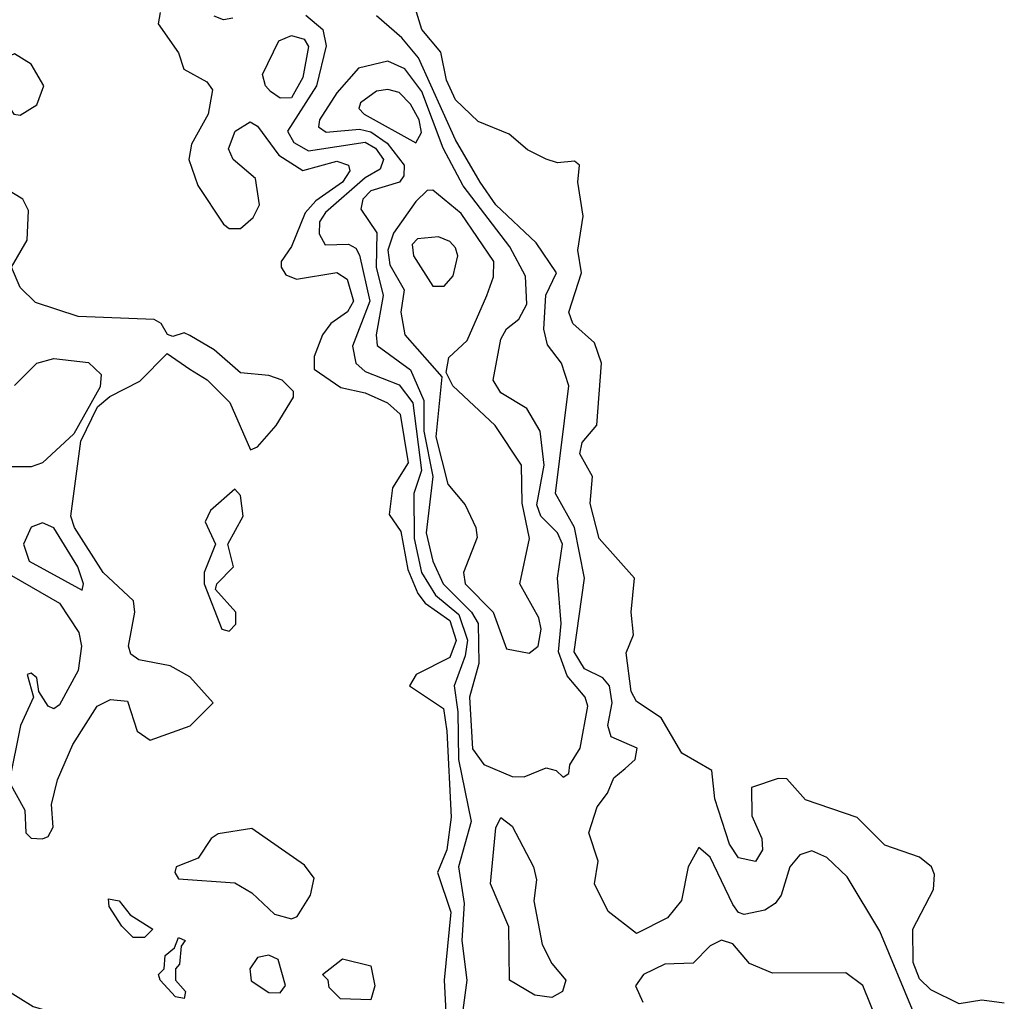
# Model space of a CAD drawing. Extents: x 2895860 to 3052244, y 542080 to 918683.
# Tile 105 of 133: x 2985894 to 2987635, y 833187 to 834922. Entities that reach past the tile are written whole.
import ezdxf

# ---------------------------------------------------------------- set-up
doc = ezdxf.new("R2010")
doc.units = 0

msp = doc.modelspace()

# ---------------------------------------------------------------- linework, layer by layer
at = {"layer": '0CON05XD'}
for points in [[(2987635, 833184), (2987595, 833189.2), (2987555, 833182.9), (2987505, 833207.5), (2987485, 833227.1), (2987473.8, 833256.2), (2987473.5, 833315), (2987510, 833385), (2987511.4, 833411.4), (2987506, 833425), (2987485, 833442.2), (2987423.6, 833463.6), (2987375, 833512.2), (2987283.4, 833543.4), (2987250.8, 833580.8), (2987235, 833581.4), (2987188, 833565), (2987188.8, 833515), (2987206.4, 833475), (2987207.8, 833455), (2987195, 833434.2), (2987165, 833441.1), (2987149.2, 833465), (2987123.4, 833545), (2987117.8, 833595), (2987065, 833626.1), (2987028.6, 833688.6), (2986985, 833717.3), (2986975.3, 833735), (2986966.8, 833803.2), (2986979.5, 833835), (2986975.5, 833875), (2986981.1, 833935), (2986918.9, 834005), (2986902.9, 834067.1), (2986907.1, 834115), (2986884.4, 834155), (2986888.9, 834175), (2986914.6, 834205.4), (2986922.9, 834315), (2986910.8, 834350.8), (2986872.5, 834385), (2986865.4, 834405), (2986887.8, 834475), (2986881, 834515), (2986890.7, 834575), (2986881.1, 834635), (2986883.8, 834665), (2986875, 834672), (2986845, 834669.1), (2986825, 834675.4), (2986792.2, 834692.2), (2986759.8, 834719.8), (2986705, 834742.2), (2986665, 834780.4), (2986648.8, 834815), (2986638.9, 834865), (2986605.4, 834905), (2986586.5, 834966.5)], [(2986142.9, 834935), (2986139.2, 834915), (2986175, 834863.8), (2986184.6, 834834.6), (2986225, 834812.5), (2986235, 834798), (2986227.7, 834755), (2986198.1, 834701.9), (2986193.5, 834675), (2986209.2, 834629.2), (2986255, 834560.6), (2986265, 834553.3), (2986285, 834553.3), (2986307.3, 834572.7), (2986318.6, 834595), (2986311.5, 834641.5), (2986271.8, 834675), (2986263.7, 834693.7), (2986275.6, 834725), (2986301.7, 834741.7), (2986315, 834734.2), (2986352.8, 834682.8), (2986395, 834655.7), (2986455, 834672.1), (2986475.5, 834665), (2986477.8, 834655), (2986464.8, 834635), (2986418.1, 834601.9), (2986399, 834581), (2986375, 834521.1), (2986356.5, 834495), (2986356.5, 834485), (2986365, 834471.5), (2986383.7, 834463.7), (2986455, 834475.3), (2986473.6, 834463.6), (2986484.8, 834425), (2986473.9, 834406.1), (2986444.5, 834385), (2986429.5, 834365), (2986415, 834326.7), (2986414.7, 834304.7), (2986462.2, 834272.2), (2986505, 834263), (2986544.8, 834244.8), (2986566.9, 834225), (2986581.1, 834138.9), (2986553.3, 834095), (2986547.7, 834047.7), (2986567.9, 834017.9), (2986580.7, 833950.7), (2986598.2, 833908.2), (2986611, 833891), (2986655, 833860.4), (2986666.1, 833825), (2986655, 833794.8), (2986595.5, 833765), (2986583.6, 833745), (2986643.9, 833705), (2986649.4, 833665), (2986657.2, 833512.8), (2986649.5, 833455), (2986632.8, 833415), (2986656.8, 833345), (2986644.7, 833225), (2986648.7, 833145)], [(2986271.4, 834925), (2986255, 834922), (2986238.3, 834928.3)], [(2986400.4, 834930.4), (2986430.4, 834905), (2986436.1, 834876.1), (2986419.4, 834805), (2986367.6, 834725), (2986379.1, 834705), (2986405, 834690.2), (2986505, 834706), (2986523.2, 834695), (2986537.3, 834675), (2986531.8, 834658.2), (2986505, 834642.4), (2986435, 834581.4), (2986424.5, 834565), (2986423.9, 834543.9), (2986434.3, 834524.3), (2986475.7, 834525.7), (2986488.5, 834518.5), (2986495, 834505.8), (2986513.1, 834425), (2986482.5, 834345), (2986488.4, 834315), (2986505, 834300.4), (2986565, 834276.8), (2986589.3, 834245), (2986604.7, 834125.3), (2986591, 834085), (2986591.5, 834005), (2986605, 833945.3), (2986629.3, 833905), (2986670.9, 833870.9), (2986685.8, 833825.8), (2986681.9, 833798.1), (2986662.2, 833745), (2986669.1, 833699.1), (2986670.2, 833615), (2986692.8, 833505), (2986670.3, 833425), (2986680.2, 833360.2), (2986676.2, 833295), (2986684.7, 833225), (2986674.2, 833145)], [(2987475.5, 833165), (2987415, 833311.4), (2987357.4, 833407.4), (2987321.5, 833441.5), (2987295, 833453.4), (2987273.5, 833446.5), (2987255.6, 833425), (2987240.3, 833375), (2987230, 833360), (2987211.7, 833348.3), (2987175, 833340.6), (2987165, 833344.2), (2987155, 833358.6), (2987115, 833442.1), (2987095, 833459.2), (2987076.1, 833425), (2987064.3, 833365.7), (2987039.5, 833335), (2986985, 833307.1), (2986935, 833346.2), (2986910.5, 833395), (2986917.1, 833435), (2986900.5, 833485), (2986915, 833531.1), (2986933.6, 833555), (2986945, 833582.5), (2986965, 833598.9), (2986982.5, 833615), (2986986, 833635), (2986940, 833655), (2986934.2, 833675), (2986941.7, 833715), (2986937.3, 833745), (2986925, 833758.9), (2986892.6, 833775), (2986874.9, 833805), (2986892.7, 833935), (2986875.2, 834025), (2986841.9, 834085), (2986865.3, 834275.3), (2986852.1, 834315), (2986827.7, 834347.7), (2986821, 834375), (2986824.6, 834435.4), (2986843.3, 834475), (2986807.7, 834527.7), (2986735.9, 834595), (2986708.4, 834635), (2986665, 834710), (2986599.7, 834855), (2986570.2, 834890.2), (2986525, 834929.1)], [(2986355, 834783.3), (2986337.9, 834795), (2986328.8, 834805), (2986323.8, 834825), (2986352.5, 834885), (2986375, 834894.3), (2986397.6, 834887.6), (2986405.2, 834875), (2986395, 834820), (2986375, 834783.8), (2986355, 834783.3)], [(2985895, 834753.5), (2985925, 834771.4), (2985937.2, 834805), (2985915, 834843.4), (2985885, 834861.8), (2985873.7, 834856.3), (2985868.2, 834835), (2985877.8, 834765), (2985883.8, 834755), (2985895, 834753.5)], [(2986855, 833583.3), (2986865, 833590), (2986867.1, 833605), (2986885.3, 833635), (2986898.8, 833708.8), (2986893.9, 833725), (2986862.3, 833762.3), (2986847.2, 833805), (2986851.4, 833855), (2986845.2, 833935), (2986854.1, 833995), (2986845.1, 834015.1), (2986815.6, 834045), (2986808.5, 834065), (2986821.5, 834135), (2986814.7, 834195), (2986790.8, 834235), (2986745, 834262.5), (2986731.4, 834285), (2986745, 834357.5), (2986755, 834375.8), (2986776.9, 834393.1), (2986790.7, 834419.3), (2986788.8, 834468.8), (2986760.9, 834520.9), (2986678.3, 834628.3), (2986643, 834695), (2986605.4, 834795.4), (2986575, 834835.3), (2986545, 834849.1), (2986493.4, 834836.6), (2986455, 834792.7), (2986424.2, 834745), (2986422.6, 834732.6), (2986436.4, 834723.6), (2986495, 834728.8), (2986515, 834724.2), (2986543.8, 834703.8), (2986573.8, 834665), (2986573.5, 834646.5), (2986565.8, 834635), (2986515, 834619.8), (2986501.1, 834605), (2986497.2, 834587.2), (2986525.7, 834545.7), (2986524.6, 834485), (2986536.7, 834435), (2986524.4, 834365), (2986526.4, 834346.4), (2986585, 834303.2), (2986608.9, 834248.9), (2986608.9, 834195), (2986624.5, 834115), (2986612.9, 834015), (2986624.5, 833965), (2986643.1, 833925), (2986693.4, 833875), (2986704.9, 833855), (2986705.9, 833784.1), (2986689.6, 833725), (2986695, 833633.5), (2986715, 833606), (2986765, 833584.7), (2986786.2, 833583.8), (2986825, 833600), (2986842.5, 833595), (2986855, 833583.3)], [(2986595, 834704.6), (2986605, 834722.5), (2986600.6, 834745), (2986585, 834773.1), (2986565, 834793.3), (2986545, 834799), (2986525, 834795.7), (2986496.9, 834775), (2986493.8, 834765), (2986503.5, 834755), (2986595, 834704.6)], [(2985880, 833940), (2985965, 833890.9), (2985999, 833839), (2986003.6, 833815), (2985997.8, 833772.2), (2985965, 833711.2), (2985955, 833704.2), (2985945, 833708.8), (2985928, 833735), (2985925, 833758.8), (2985915, 833767.1), (2985907.5, 833765), (2985918.8, 833725), (2985896, 833675), (2985875.7, 833575), (2985903.3, 833525), (2985905.5, 833485), (2985915, 833475.5), (2985935, 833474.5), (2985945, 833478.6), (2985953.6, 833495), (2985950.8, 833535), (2985961.1, 833578.9), (2985988.5, 833641.5), (2986031.2, 833708.8), (2986055, 833720.8), (2986085, 833717.8), (2986101.8, 833665), (2986125, 833648.8), (2986195.6, 833674.4), (2986236.2, 833715), (2986195, 833761.1), (2986160.3, 833780.3), (2986105, 833790.6), (2986091, 833801), (2986087, 833815), (2986098.2, 833875), (2986095.4, 833895.4), (2986042.2, 833945), (2985991.2, 834025), (2985984.6, 834045), (2986002.6, 834177.4), (2986031.8, 834238.2), (2986053.9, 834256.1), (2986106.9, 834283.1), (2986155, 834332), (2986195, 834304.7), (2986225.6, 834285.6), (2986265.8, 834245.8), (2986302.2, 834162.2), (2986315, 834167.3), (2986347.8, 834205), (2986378.2, 834255), (2986378.2, 834265), (2986358.7, 834285), (2986335, 834293.5), (2986285, 834298.3), (2986238.5, 834338.5), (2986195, 834364.2), (2986185, 834368.6), (2986165, 834362), (2986155.7, 834365.7), (2986144.5, 834385), (2986132.3, 834392.3), (2985997.5, 834397.5), (2985922.1, 834422.1), (2985895, 834448.9), (2985879.7, 834485), (2985907.5, 834532.5), (2985910, 834585), (2985900, 834605), (2985847, 834637)], [(2986795, 833802.9), (2986810.8, 833815), (2986816.5, 833845), (2986812.1, 833865), (2986778.8, 833925), (2986795.8, 834005), (2986782.4, 834067.6), (2986781.6, 834135), (2986734.8, 834204.8), (2986660, 834275), (2986648.6, 834298.6), (2986653.1, 834325), (2986685.7, 834355), (2986720.2, 834435), (2986732, 834468), (2986732.5, 834495), (2986675, 834579.7), (2986625, 834620.6), (2986615, 834620), (2986595, 834600.9), (2986555.2, 834545), (2986545.4, 834515), (2986549, 834489), (2986574, 834445), (2986568.3, 834405), (2986575.3, 834365), (2986640.8, 834290.8), (2986630.1, 834185), (2986651.5, 834101.5), (2986682.2, 834065), (2986700.9, 834025), (2986702.9, 834007.1), (2986678.8, 833945), (2986681.9, 833925), (2986731.3, 833875), (2986755, 833810), (2986795, 833802.9)], [(2986625, 834451.4), (2986645, 834451.5), (2986660.7, 834469.3), (2986668.7, 834505), (2986665, 834518.9), (2986655, 834530.4), (2986635, 834538.5), (2986597.5, 834535), (2986588.2, 834525), (2986590.4, 834505), (2986625, 834451.4)], [(2985885, 834275.8), (2985924.6, 834315), (2985955, 834323.5), (2986016.2, 834316.2), (2986038.7, 834295), (2986036.8, 834273.2), (2985990, 834190), (2985935, 834139.2), (2985915, 834131.8), (2985821.9, 834131.9)], [(2986265, 833841.5), (2986276.4, 833853.6), (2986276.7, 833875), (2986240.8, 833915), (2986242.9, 833925), (2986272.1, 833955), (2986262.5, 833995), (2986289.5, 834045), (2986285, 834081.2), (2986275, 834092.5), (2986231.5, 834055), (2986222.5, 834035), (2986240.8, 833995), (2986220.8, 833945), (2986220.5, 833925), (2986251.5, 833845), (2986265, 833841.5)], [(2986005, 833914), (2986007.3, 833925), (2985997.4, 833955), (2985955, 834024.4), (2985935, 834033.2), (2985915, 834025.3), (2985901.3, 833995), (2985911.3, 833965), (2986005, 833914)], [(2986835, 833194), (2986805, 833198.2), (2986760, 833225), (2986758.9, 833318.9), (2986726.8, 833395), (2986736, 833494), (2986745, 833512.5), (2986765, 833496.7), (2986802.5, 833425), (2986807.8, 833402.2), (2986803.5, 833365), (2986817.9, 833287.9), (2986835, 833254), (2986860, 833225), (2986854.2, 833205), (2986835, 833194)], [(2986375, 833333.1), (2986385, 833337.5), (2986408.6, 833375), (2986414.7, 833405), (2986398, 833428), (2986305, 833492.9), (2986245, 833483.6), (2986232.7, 833475), (2986209.7, 833440.3), (2986171.2, 833425), (2986168.9, 833415), (2986175, 833403.8), (2986275, 833396.7), (2986305, 833379.2), (2986345, 833341.1), (2986375, 833333.1)], [(2986115, 833300), (2986095, 833300), (2986075, 833320), (2986052.5, 833355), (2986051.7, 833368.3), (2986070, 833365), (2986090, 833340), (2986130, 833315), (2986115, 833300)], [(2986185, 833192.5), (2986170, 833195), (2986142.5, 833225), (2986140, 833235), (2986150, 833245), (2986151.7, 833268.3), (2986168.3, 833281.7), (2986175, 833300), (2986186.7, 833295), (2986180, 833285), (2986177, 833253), (2986170, 833245), (2986170, 833225), (2986187.5, 833205), (2986185, 833192.5)], [(2987413.4, 833145), (2987385.2, 833215.2), (2987355, 833237.8), (2987225, 833237.2), (2987184.3, 833254.3), (2987155, 833289), (2987135, 833295.7), (2987115, 833285.4), (2987085, 833254.5), (2987035, 833252.9), (2986996.9, 833235), (2986983.1, 833215), (2986996.1, 833186.1)], [(2986355, 833202.1), (2986364.5, 833215.5), (2986351.2, 833261.2), (2986335, 833269), (2986315, 833264.6), (2986301.3, 833245), (2986303.6, 833223.6), (2986335, 833202.7), (2986355, 833202.1)], [(2986515, 833190), (2986461.7, 833191.7), (2986441.7, 833211.7), (2986440, 833225), (2986430, 833235), (2986465, 833262.5), (2986515, 833250), (2986522.5, 833215), (2986515, 833190)], [(2986025, 832993.8), (2986002.5, 833005), (2985985, 833030), (2985967, 833037), (2985925, 833050), (2985875, 833052), (2985849.3, 833089.3), (2985790, 833145), (2985786.7, 833155), (2985815, 833193.3), (2985835, 833207.5), (2985865, 833211.2), (2985918.3, 833178.3), (2985962.5, 833165), (2985995, 833127.5), (2985997.5, 833107.5), (2986038.8, 833035), (2986038, 833005), (2986025, 832993.8)]]:
    msp.add_lwpolyline(points, dxfattribs=at)

doc.saveas('drawing.dxf')
